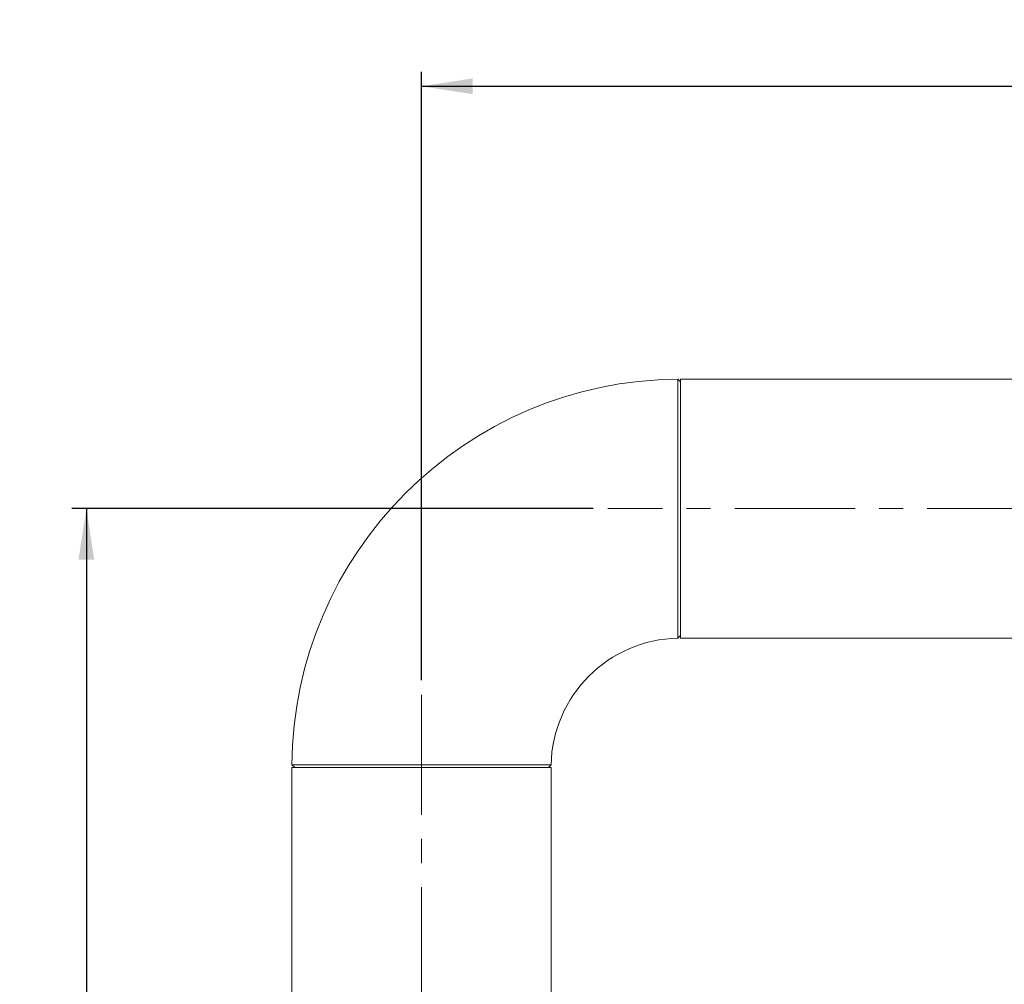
# Model space of a CAD drawing. Header units: millimetres. Extents: x 195 to 7681, y 65 to 5395.
# Tile 74 of 80: x 4715 to 5594, y 2735 to 3596. Entities that reach past the tile are written whole.
import ezdxf

# ---------------------------------------------------------------- set-up
doc = ezdxf.new("R2010")
doc.units = ezdxf.units.MM
doc.linetypes.add('CENTERX2', pattern=[20.32, 12.7, -2.54, 2.54, -2.54])
doc.layers.add('COTAS', color=1, linetype='Continuous')
doc.styles.add('SLDTEXTSTYLE4', font='TXT', dxfattribs={"width": 0.605})
doc.dimstyles.new('SLDDIMSTYLE2', dxfattribs={"dimtxt": 45.5, "dimasz": 45.5, "dimexe": 0, "dimexo": 0.0625, "dimgap": 11.375, "dimtad": 1, "dimdec": 0, "dimlfac": 1.538462, "dimrnd": 1e-09, "dimzin": 12, "dimdsep": 46, "dimtxsty": 'SLDTEXTSTYLE4', "dimsah": 1, "dimcen": 0.09, "dimadec": 0, "dimazin": 3, "dimtfac": 1, "dimtdec": 0, "dimtofl": 0, "dimtmove": 0, "dimatfit": 3, "dimfxl": 1, "dimfrac": 2, "dimtolj": 1, "dimtzin": 12, "dimarcsym": 0})

# ---------------------------------------------------------------- blocks, each defined once
blk = doc.blocks.new('_D_5')
at = {"layer": 'COTAS', "ltscale": 13, "transparency": 16777216}
for p, q in [((5073.59, 3006.66), (5073.59, 3549.8)), ((7332.81, 3289.99), (7332.81, 3549.8)), ((5073.59, 3536.8), (7332.81, 3536.8))]:
    blk.add_line(p, q, dxfattribs=at)
for points in [[(5073.59, 3536.8), (5119.09, 3529.8), (5119.09, 3543.8)], [(7332.81, 3536.8), (7287.31, 3543.8), (7287.31, 3529.8)]]:
    blk.add_solid(points, dxfattribs=at)
at = {"layer": 'COTAS', "ltscale": 13, "transparency": 16777216, "insert": (6133.69, 3595.45), "char_height": 45.5, "attachment_point": 1, "style": 'SLDTEXTSTYLE4'}
blk.add_mtext('3476', dxfattribs=at)
blk = doc.blocks.new('_D_6')
at = {"layer": 'COTAS', "ltscale": 13, "transparency": 16777216}
for p, q in [((5226.73, 3159.8), (4761.59, 3159.8)), ((4774.59, 3159.8), (4774.59, 2031.59)), ((4895.86, 2031.59), (4761.59, 2031.59))]:
    blk.add_line(p, q, dxfattribs=at)
for points in [[(4774.59, 3159.8), (4767.59, 3114.3), (4781.59, 3114.3)], [(4774.59, 2031.59), (4781.59, 2077.09), (4767.59, 2077.09)]]:
    blk.add_solid(points, dxfattribs=at)
at = {"layer": 'COTAS', "ltscale": 13, "transparency": 16777216, "insert": (4715.94, 2526.18), "char_height": 45.5, "attachment_point": 1, "rotation": 90, "style": 'SLDTEXTSTYLE4'}
blk.add_mtext('1736', dxfattribs=at)

msp = doc.modelspace()

# ---------------------------------------------------------------- linework, layer by layer
at = {"color": 7, "linetype": 'Continuous', "lineweight": 18, "ltscale": 13}
for p, q in [((5304.73, 3272.95), (5302.3, 3275.36)), ((5614.42, 3275.37), (5304.73, 3275.37)), ((5304.73, 3078.07), (5304.73, 3275.37)), ((5304.73, 3044.23), (5304.73, 3078.07)), ((5302.37, 3044.2), (5304.73, 3046.61)), ((5304.73, 3044.23), (5614.42, 3044.23)), ((4958.02, 2928.66), (4958.02, 2402.09)), ((5155.31, 2928.66), (4958.02, 2928.66)), ((4958.03, 2931.08), (4960.44, 2928.66)), ((5189.16, 2928.66), (5155.31, 2928.66)), ((5186.77, 2928.66), (5189.18, 2931.02)), ((5189.16, 2402.09), (5189.16, 2928.66))]:
    msp.add_line(p, q, dxfattribs=at)
at = {"color": 7, "linetype": 'Continuous', "lineweight": 18, "ltscale": 13, "flags": 128}
for points in [[(5302.37, 3044.2), (5302.37, 3044.41), (5302.37, 3045.07), (5302.37, 3046.22), (5302.36, 3047.9), (5302.36, 3050.14), (5302.36, 3052.98), (5302.36, 3053.41), (5302.36, 3053.86), (5302.36, 3054.35), (5302.36, 3054.87), (5302.36, 3055.43), (5302.36, 3056.03), (5302.36, 3056.66), (5302.36, 3057.34), (5302.36, 3059.76), (5302.36, 3062.67), (5302.35, 3065.74), (5302.35, 3069.28), (5302.35, 3073.35), (5302.34, 3078), (5302.34, 3081.14), (5302.34, 3084.3), (5302.34, 3087.45), (5302.34, 3090.6), (5302.34, 3093.73), (5302.34, 3096.82), (5302.33, 3099.86), (5302.33, 3105.31), (5302.33, 3110.52), (5302.33, 3115.46), (5302.33, 3118.84), (5302.33, 3122.26), (5302.33, 3125.72), (5302.33, 3129.21), (5302.32, 3132.73), (5302.32, 3136.28), (5302.32, 3139.86), (5302.32, 3143.16), (5302.32, 3146.47), (5302.32, 3149.79), (5302.32, 3153.12), (5302.32, 3156.46), (5302.32, 3159.81), (5302.32, 3167.62), (5302.31, 3175.53), (5302.31, 3183.5), (5302.31, 3191.48), (5302.31, 3199.41), (5302.31, 3207.27), (5302.31, 3214.98), (5302.31, 3222.5), (5302.31, 3229.76), (5302.31, 3236.71), (5302.31, 3242.22), (5302.31, 3247.43), (5302.31, 3252.3), (5302.31, 3256.81), (5302.3, 3260.91), (5302.3, 3264.56), (5302.3, 3267.74), (5302.3, 3270.41), (5302.3, 3272.53), (5302.3, 3274.08), (5302.3, 3275.03), (5302.3, 3275.36), (5302.3, 3275.36)], [(4958.03, 2931.08), (4958.34, 2931.08), (4959.29, 2931.08), (4960.84, 2931.08), (4962.96, 2931.08), (4965.62, 2931.08), (4968.8, 2931.08), (4972.46, 2931.08), (4976.56, 2931.08), (4981.07, 2931.08), (4985.95, 2931.08), (4991.16, 2931.08), (4996.67, 2931.08), (5003.63, 2931.08), (5010.9, 2931.08), (5018.43, 2931.07), (5026.15, 2931.07), (5034.01, 2931.07), (5041.43, 2931.07), (5048.88, 2931.07), (5056.33, 2931.07), (5059.24, 2931.07), (5062.15, 2931.07), (5065.05, 2931.07), (5067.93, 2931.07), (5070.8, 2931.07), (5073.66, 2931.07), (5082.14, 2931.06), (5090.56, 2931.06), (5098.9, 2931.06), (5101.67, 2931.06), (5104.43, 2931.06), (5107.17, 2931.06), (5109.89, 2931.06), (5112.59, 2931.06), (5115.26, 2931.05), (5117.91, 2931.05), (5122.6, 2931.05), (5127.55, 2931.05), (5132.72, 2931.05), (5138.06, 2931.05), (5140.51, 2931.05), (5142.97, 2931.05), (5145.44, 2931.04), (5147.93, 2931.04), (5150.42, 2931.04), (5152.9, 2931.04), (5155.37, 2931.04), (5160.1, 2931.04), (5164.24, 2931.03), (5167.83, 2931.03), (5170.92, 2931.03), (5173.55, 2931.03), (5175.99, 2931.02), (5177.99, 2931.02), (5178.39, 2931.02), (5178.76, 2931.02), (5179.12, 2931.02), (5179.47, 2931.02), (5179.79, 2931.02), (5180.1, 2931.02), (5180.39, 2931.02), (5183.23, 2931.02), (5185.47, 2931.02), (5187.15, 2931.02), (5188.31, 2931.02), (5188.97, 2931.02), (5189.18, 2931.02), (5189.18, 2931.02)]]:
    msp.add_lwpolyline(points, dxfattribs=at)
at = {"color": 7, "linetype": 'Continuous', "lineweight": 18, "ltscale": 169}
for radius, start, end in [(346.71, 90.40108, 179.59887), (115.57, 91.17101, 178.82912)]:
    msp.add_arc((5304.73, 2928.66), radius, start, end, dxfattribs=at)
at = {"layer": 'COTAS', "linetype": 'CENTERX2', "lineweight": 18, "ltscale": 8.45}
for p, q in [((7005.67, 3159.8), (5239.73, 3159.8)), ((5073.59, 2993.66), (5073.59, 2332.54))]:
    msp.add_line(p, q, dxfattribs=at)

# ---------------------------------------------------------------- dimensions: what is measured, and where the dimension line sits
at = {"layer": 'COTAS', "ltscale": 13}
dim = msp.add_linear_dim(base=(7332.81, 3536.8), p1=(5073.59, 2993.66), p2=(7332.81, 3276.99), dimstyle='SLDDIMSTYLE2', dxfattribs=at)
dim.commit()
dim.dimension.update_dxf_attribs({"geometry": '_D_5', "text_midpoint": (6203.2, 3536.8), "dimtype": 160})
dim = msp.add_linear_dim(base=(4774.59, 2031.59), p1=(5239.73, 3159.8), p2=(4908.86, 2031.59), angle=90, dimstyle='SLDDIMSTYLE2', dxfattribs=at)
dim.commit()
dim.dimension.update_dxf_attribs({"geometry": '_D_6', "text_midpoint": (4774.59, 2595.69), "dimtype": 160})

doc.saveas('drawing.dxf')
